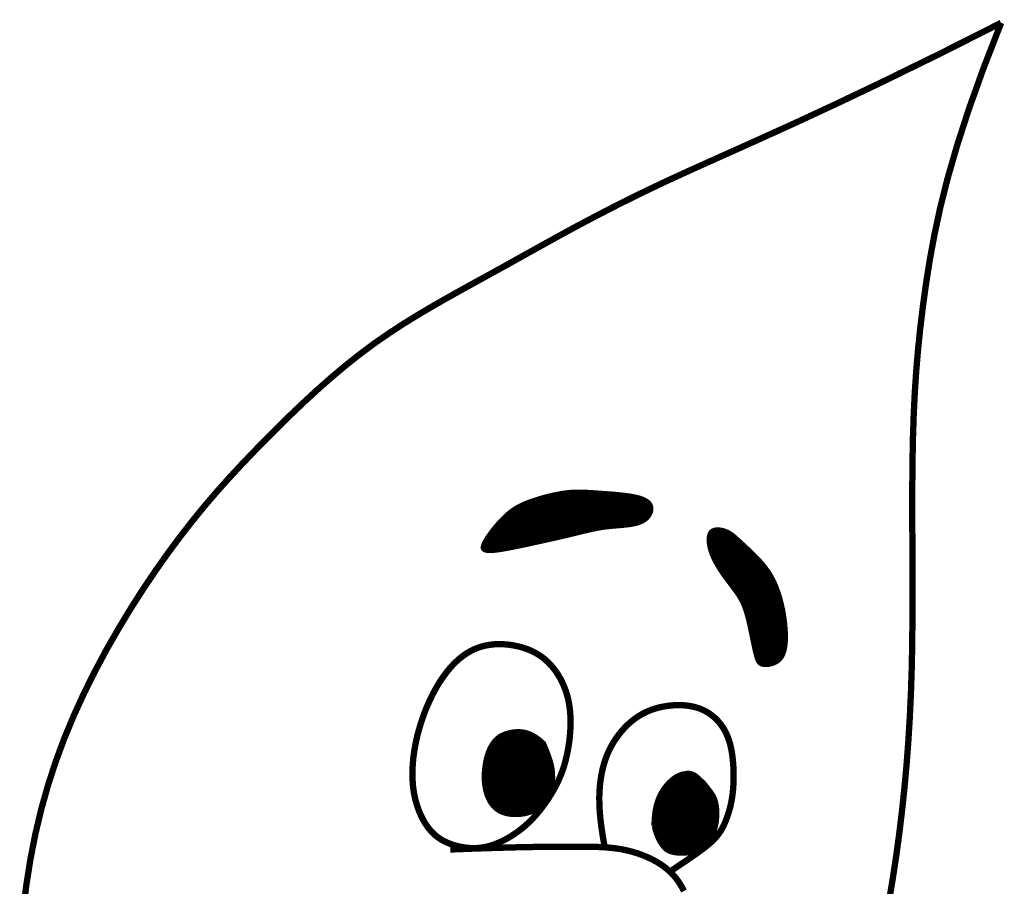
# Model space of a CAD drawing. Extents: x 0.5 to 9, y 11.5 to 22.5.
# Tile 153 of 157: x 7.533 to 7.891, y 13.451 to 13.766. Entities that reach past the tile are written whole.
import ezdxf

# ---------------------------------------------------------------- set-up
doc = ezdxf.new("R2010")
doc.units = 0
doc.header["$MEASUREMENT"] = 0
doc.layers.add('FACE', color=160, linetype='CONTINUOUS')
pattern_1 = [(0, (5.7286227, 10.7258508), (0, 0.00057574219), []), (60, (5.7286227, 10.7258508), (-0.00049860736, 0.00028787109), []), (120, (5.7286227, 10.7258508), (-0.00049860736, -0.00028787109), [])]

msp = doc.modelspace()

# ---------------------------------------------------------------- hatches: boundary and pattern name
at = {"layer": 'FACE', "linetype": 'Continuous'}
h = msp.add_hatch(dxfattribs=at)
h.set_pattern_fill('NET3', scale=0.004606, style=0)
h.set_pattern_definition(pattern_1)
h.paths.add_polyline_path([(7.81156, 13.54618), (7.81136, 13.54786), (7.81111, 13.54951), (7.81082, 13.55112), (7.81049, 13.55268), (7.81012, 13.55421), (7.80972, 13.55568), (7.80928, 13.5571), (7.80881, 13.55846), (7.80831, 13.55977), (7.80777, 13.56102), (7.80719, 13.56222), (7.80656, 13.56339), (7.80588, 13.56453), (7.80514, 13.56564), (7.80434, 13.56674), (7.80347, 13.56784), (7.80252, 13.56893), (7.80152, 13.57001), (7.80049, 13.57107), (7.79944, 13.5721), (7.79841, 13.57309), (7.79739, 13.57404), (7.79643, 13.57493), (7.79554, 13.57575), (7.79474, 13.5765), (7.794, 13.57718), (7.79332, 13.57779), (7.79267, 13.57834), (7.79204, 13.57882), (7.7914, 13.57925), (7.79074, 13.57963), (7.79004, 13.57995), (7.78929, 13.58023), (7.7885, 13.58045), (7.78769, 13.5806), (7.78689, 13.58066), (7.78612, 13.58062), (7.7854, 13.58047), (7.78476, 13.5802), (7.78422, 13.57979), (7.7838, 13.57923), (7.78349, 13.57854), (7.7833, 13.57773), (7.78321, 13.57682), (7.78324, 13.57582), (7.78336, 13.57476), (7.78359, 13.57366), (7.7839, 13.57251), (7.78431, 13.57136), (7.7848, 13.57019), (7.78536, 13.56903), (7.78597, 13.56787), (7.78663, 13.56672), (7.78732, 13.5656), (7.78803, 13.56452), (7.78876, 13.56346), (7.78949, 13.56245), (7.79021, 13.56149), (7.79092, 13.56055), (7.79161, 13.55965), (7.79228, 13.55876), (7.79292, 13.5579), (7.79353, 13.55704), (7.7941, 13.55619), (7.79462, 13.55534), (7.79511, 13.55447), (7.79556, 13.55356), (7.79598, 13.55259), (7.79638, 13.55155), (7.79676, 13.55042), (7.79713, 13.54917), (7.7975, 13.54779), (7.79786, 13.54626), (7.79822, 13.54463), (7.79858, 13.54294), (7.79894, 13.54124), (7.79928, 13.53956), (7.79962, 13.53797), (7.79994, 13.53649), (7.80025, 13.53518), (7.80055, 13.53407), (7.80085, 13.53315), (7.80117, 13.53242), (7.80153, 13.53184), (7.80194, 13.53141), (7.80242, 13.53111), (7.80298, 13.53091), (7.80365, 13.53081), (7.80443, 13.53079), (7.8053, 13.53087), (7.80623, 13.53104), (7.80717, 13.53134), (7.80809, 13.53178), (7.80897, 13.53236), (7.80976, 13.53312), (7.81044, 13.53405), (7.81097, 13.53518), (7.81136, 13.53647), (7.81163, 13.5379), (7.81179, 13.53945), (7.81185, 13.54108), (7.81182, 13.54276), (7.81172, 13.54447)])
h.paths.add_polyline_path([(7.71778, 13.57458), (7.72001, 13.57507), (7.72222, 13.57555), (7.72439, 13.57603), (7.72651, 13.5765), (7.72857, 13.57697), (7.73055, 13.57743), (7.73246, 13.57787), (7.73427, 13.57831), (7.73598, 13.57872), (7.7376, 13.57912), (7.73916, 13.5795), (7.74067, 13.57985), (7.74217, 13.58016), (7.74366, 13.58045), (7.74517, 13.5807), (7.74671, 13.5809), (7.74832, 13.58106), (7.74995, 13.5812), (7.75159, 13.58134), (7.7532, 13.58149), (7.75476, 13.58168), (7.75624, 13.58193), (7.75761, 13.58226), (7.75884, 13.58269), (7.75991, 13.58323), (7.76081, 13.58387), (7.76155, 13.58459), (7.76213, 13.58536), (7.76255, 13.58615), (7.76282, 13.58696), (7.76292, 13.58775), (7.76288, 13.58851), (7.76268, 13.58921), (7.76233, 13.58984), (7.76183, 13.59043), (7.76118, 13.59095), (7.76038, 13.59143), (7.75942, 13.59185), (7.75831, 13.59222), (7.75706, 13.59255), (7.75565, 13.59283), (7.75412, 13.59307), (7.7525, 13.59327), (7.75081, 13.59345), (7.74908, 13.59361), (7.74735, 13.59375), (7.74563, 13.59387), (7.74396, 13.59399), (7.74236, 13.59411), (7.74081, 13.59422), (7.73931, 13.59431), (7.73784, 13.59438), (7.73637, 13.5944), (7.73489, 13.59438), (7.73338, 13.5943), (7.73183, 13.59415), (7.73023, 13.59393), (7.72859, 13.59364), (7.72693, 13.5933), (7.72527, 13.59291), (7.72363, 13.59249), (7.72204, 13.59203), (7.72051, 13.59155), (7.71906, 13.59107), (7.71772, 13.59058), (7.71647, 13.59008), (7.71529, 13.58955), (7.71417, 13.58899), (7.7131, 13.58837), (7.71206, 13.58768), (7.71104, 13.58691), (7.71001, 13.58605), (7.70898, 13.58509), (7.70794, 13.58405), (7.70692, 13.58295), (7.70593, 13.58181), (7.70499, 13.58065), (7.7041, 13.5795), (7.7033, 13.57838), (7.70258, 13.57732), (7.70197, 13.57633), (7.7015, 13.57542), (7.70118, 13.57461), (7.70105, 13.5739), (7.70113, 13.57331), (7.70145, 13.57284), (7.70203, 13.5725), (7.70291, 13.57231), (7.70409, 13.57226), (7.70555, 13.57234), (7.70724, 13.57254), (7.70913, 13.57284), (7.71117, 13.57321), (7.71332, 13.57363), (7.71554, 13.5741)])
h = msp.add_hatch(dxfattribs=at)
h.set_pattern_fill('NET3', scale=0.004606, style=0)
h.set_pattern_definition(pattern_1)
h.paths.add_polyline_path([(7.72381, 13.5028), (7.72422, 13.50186), (7.72463, 13.50088), (7.72503, 13.49989), (7.72541, 13.49889), (7.72578, 13.49789), (7.72611, 13.49691), (7.7264, 13.49596), (7.72665, 13.49504), (7.72684, 13.49418), (7.72698, 13.49337), (7.72709, 13.4926), (7.72715, 13.49188), (7.72718, 13.4912), (7.72719, 13.49057), (7.72719, 13.48998), (7.72717, 13.48942), (7.72714, 13.4889), (7.7271, 13.48842), (7.72706, 13.48795), (7.727, 13.48751), (7.72692, 13.48707), (7.72683, 13.48665), (7.72672, 13.48622), (7.72658, 13.48579), (7.72642, 13.48534), (7.72624, 13.48489), (7.72605, 13.48443), (7.72583, 13.48397), (7.72561, 13.4835), (7.72537, 13.48304), (7.72513, 13.48259), (7.72489, 13.48215), (7.72465, 13.48171), (7.7244, 13.4813), (7.72416, 13.4809), (7.72392, 13.48053), (7.72368, 13.48018), (7.72345, 13.47987), (7.72322, 13.47959), (7.723, 13.47934), (7.72277, 13.47914), (7.72256, 13.47897), (7.72234, 13.47883), (7.72211, 13.4787), (7.72187, 13.47859), (7.72163, 13.47847), (7.72137, 13.47835), (7.72108, 13.47822), (7.72078, 13.47806), (7.72045, 13.47789), (7.72008, 13.4777), (7.71967, 13.4775), (7.71922, 13.4773), (7.71871, 13.47711), (7.71816, 13.47692), (7.71753, 13.47675), (7.71685, 13.47659), (7.7161, 13.47645), (7.71531, 13.47634), (7.71448, 13.47627), (7.71363, 13.47623), (7.71276, 13.47623), (7.71189, 13.47627), (7.71102, 13.47637), (7.71016, 13.47653), (7.70933, 13.47674), (7.70852, 13.47701), (7.70774, 13.47735), (7.70699, 13.47775), (7.70628, 13.47822), (7.7056, 13.47877), (7.70497, 13.47939), (7.70439, 13.48008), (7.70385, 13.48085), (7.70336, 13.48168), (7.70292, 13.48258), (7.70254, 13.48352), (7.70221, 13.48452), (7.70194, 13.48555), (7.70172, 13.48663), (7.70157, 13.48773), (7.70147, 13.48886), (7.70142, 13.49), (7.70143, 13.49115), (7.70148, 13.4923), (7.70159, 13.49344), (7.70173, 13.49457), (7.70192, 13.49567), (7.70215, 13.49675), (7.70241, 13.49779), (7.70272, 13.49879), (7.70307, 13.49975), (7.70346, 13.50067), (7.7039, 13.50154), (7.70437, 13.50235), (7.7049, 13.50311), (7.70547, 13.50381), (7.70609, 13.50444), (7.70678, 13.50502), (7.70753, 13.50554), (7.70837, 13.50599), (7.70929, 13.50639), (7.71032, 13.50672), (7.71144, 13.50699), (7.71268, 13.5072), (7.71402, 13.50729), (7.71546, 13.50723), (7.71699, 13.50696), (7.7186, 13.50643), (7.72028, 13.50559), (7.72202, 13.50439)])
edge = h.paths.add_edge_path()
edge.add_line((7.76313, 13.47257), (7.76316, 13.47342))
edge.add_line((7.76316, 13.47342), (7.76319, 13.47415))
edge.add_line((7.76319, 13.47415), (7.76323, 13.47479))
edge.add_line((7.76323, 13.47479), (7.76326, 13.47534))
edge.add_line((7.76326, 13.47534), (7.7633, 13.47581))
edge.add_line((7.7633, 13.47581), (7.76334, 13.47623))
edge.add_line((7.76334, 13.47623), (7.76338, 13.4766))
edge.add_line((7.76338, 13.4766), (7.76342, 13.47694))
edge.add_line((7.76342, 13.47694), (7.76346, 13.47726))
edge.add_line((7.76346, 13.47726), (7.7635, 13.47756))
edge.add_line((7.7635, 13.47756), (7.76354, 13.47784))
edge.add_line((7.76354, 13.47784), (7.76358, 13.47811))
edge.add_line((7.76358, 13.47811), (7.76363, 13.47836))
edge.add_line((7.76363, 13.47836), (7.76367, 13.47861))
edge.add_line((7.76367, 13.47861), (7.76372, 13.47885))
edge.add_line((7.76372, 13.47885), (7.76377, 13.47908))
edge.add_line((7.76377, 13.47908), (7.76382, 13.47931))
edge.add_line((7.76382, 13.47931), (7.76387, 13.47954))
edge.add_line((7.76387, 13.47954), (7.76392, 13.47976))
edge.add_line((7.76392, 13.47976), (7.76397, 13.47998))
edge.add_line((7.76397, 13.47998), (7.76403, 13.4802))
edge.add_line((7.76403, 13.4802), (7.76409, 13.48041))
edge.add_line((7.76409, 13.48041), (7.76415, 13.48062))
edge.add_line((7.76415, 13.48062), (7.76421, 13.48083))
edge.add_line((7.76421, 13.48083), (7.76427, 13.48104))
edge.add_line((7.76427, 13.48104), (7.76433, 13.48124))
edge.add_line((7.76433, 13.48124), (7.7644, 13.48144))
edge.add_line((7.7644, 13.48144), (7.76446, 13.48164))
edge.add_line((7.76446, 13.48164), (7.76453, 13.48184))
edge.add_line((7.76453, 13.48184), (7.7646, 13.48203))
edge.add_line((7.7646, 13.48203), (7.76467, 13.48222))
edge.add_line((7.76467, 13.48222), (7.76474, 13.48241))
edge.add_line((7.76474, 13.48241), (7.76482, 13.48259))
edge.add_line((7.76482, 13.48259), (7.76489, 13.48277))
edge.add_line((7.76489, 13.48277), (7.76497, 13.48295))
edge.add_line((7.76497, 13.48295), (7.76504, 13.48313))
edge.add_line((7.76504, 13.48313), (7.76512, 13.48331))
edge.add_line((7.76512, 13.48331), (7.7652, 13.48348))
edge.add_line((7.7652, 13.48348), (7.76528, 13.48365))
edge.add_line((7.76528, 13.48365), (7.76536, 13.48382))
edge.add_line((7.76536, 13.48382), (7.76545, 13.48398))
edge.add_line((7.76545, 13.48398), (7.76553, 13.48415))
edge.add_line((7.76553, 13.48415), (7.76561, 13.48431))
edge.add_line((7.76561, 13.48431), (7.7657, 13.48447))
edge.add_line((7.7657, 13.48447), (7.76579, 13.48463))
edge.add_line((7.76579, 13.48463), (7.76587, 13.48478))
edge.add_line((7.76587, 13.48478), (7.76596, 13.48494))
edge.add_line((7.76596, 13.48494), (7.76605, 13.48509))
edge.add_line((7.76605, 13.48509), (7.76614, 13.48524))
edge.add_line((7.76614, 13.48524), (7.76623, 13.48539))
edge.add_line((7.76623, 13.48539), (7.76632, 13.48554))
edge.add_line((7.76632, 13.48554), (7.76642, 13.48568))
edge.add_line((7.76642, 13.48568), (7.76651, 13.48582))
edge.add_line((7.76651, 13.48582), (7.7666, 13.48596))
edge.add_line((7.7666, 13.48596), (7.7667, 13.4861))
edge.add_line((7.7667, 13.4861), (7.76679, 13.48624))
edge.add_line((7.76679, 13.48624), (7.76689, 13.48638))
edge.add_line((7.76689, 13.48638), (7.76699, 13.48651))
edge.add_line((7.76699, 13.48651), (7.76708, 13.48665))
edge.add_line((7.76708, 13.48665), (7.76718, 13.48678))
edge.add_line((7.76718, 13.48678), (7.76728, 13.48691))
edge.add_line((7.76728, 13.48691), (7.76738, 13.48704))
edge.add_line((7.76738, 13.48704), (7.76748, 13.48717))
edge.add_line((7.76748, 13.48717), (7.76758, 13.48729))
edge.add_line((7.76758, 13.48729), (7.76768, 13.48741))
edge.add_line((7.76768, 13.48741), (7.76778, 13.48754))
edge.add_line((7.76778, 13.48754), (7.76788, 13.48766))
edge.add_line((7.76788, 13.48766), (7.76798, 13.48778))
edge.add_line((7.76798, 13.48778), (7.76808, 13.48789))
edge.add_line((7.76808, 13.48789), (7.76819, 13.48801))
edge.add_line((7.76819, 13.48801), (7.76829, 13.48813))
edge.add_line((7.76829, 13.48813), (7.76839, 13.48824))
edge.add_line((7.76839, 13.48824), (7.7685, 13.48835))
edge.add_line((7.7685, 13.48835), (7.7686, 13.48846))
edge.add_line((7.7686, 13.48846), (7.76871, 13.48857))
edge.add_line((7.76871, 13.48857), (7.76881, 13.48867))
edge.add_line((7.76881, 13.48867), (7.76892, 13.48878))
edge.add_line((7.76892, 13.48878), (7.76902, 13.48888))
edge.add_line((7.76902, 13.48888), (7.76913, 13.48898))
edge.add_line((7.76913, 13.48898), (7.76923, 13.48908))
edge.add_line((7.76923, 13.48908), (7.76934, 13.48918))
edge.add_line((7.76934, 13.48918), (7.76945, 13.48928))
edge.add_line((7.76945, 13.48928), (7.76955, 13.48937))
edge.add_line((7.76955, 13.48937), (7.76966, 13.48947))
edge.add_line((7.76966, 13.48947), (7.76976, 13.48956))
edge.add_line((7.76976, 13.48956), (7.76987, 13.48965))
edge.add_line((7.76987, 13.48965), (7.76998, 13.48974))
edge.add_line((7.76998, 13.48974), (7.77009, 13.48982))
edge.add_line((7.77009, 13.48982), (7.77019, 13.48991))
edge.add_line((7.77019, 13.48991), (7.7703, 13.48999))
edge.add_line((7.7703, 13.48999), (7.77041, 13.49007))
edge.add_line((7.77041, 13.49007), (7.77051, 13.49015))
edge.add_line((7.77051, 13.49015), (7.77062, 13.49023))
edge.add_line((7.77062, 13.49023), (7.77073, 13.49031))
edge.add_line((7.77073, 13.49031), (7.77084, 13.49038))
edge.add_line((7.77084, 13.49038), (7.77094, 13.49046))
edge.add_line((7.77094, 13.49046), (7.77105, 13.49053))
edge.add_line((7.77105, 13.49053), (7.77116, 13.4906))
edge.add_line((7.77116, 13.4906), (7.77126, 13.49067))
edge.add_line((7.77126, 13.49067), (7.77137, 13.49073))
edge.add_line((7.77137, 13.49073), (7.77148, 13.4908))
edge.add_line((7.77148, 13.4908), (7.77158, 13.49086))
edge.add_line((7.77158, 13.49086), (7.77169, 13.49092))
edge.add_line((7.77169, 13.49092), (7.7718, 13.49098))
edge.add_line((7.7718, 13.49098), (7.7719, 13.49104))
edge.add_line((7.7719, 13.49104), (7.77201, 13.4911))
edge.add_line((7.77201, 13.4911), (7.77211, 13.49115))
edge.add_line((7.77211, 13.49115), (7.77222, 13.4912))
edge.add_line((7.77222, 13.4912), (7.77232, 13.49125))
edge.add_line((7.77232, 13.49125), (7.77243, 13.4913))
edge.add_line((7.77243, 13.4913), (7.77253, 13.49135))
edge.add_line((7.77253, 13.49135), (7.77264, 13.4914))
edge.add_line((7.77264, 13.4914), (7.77274, 13.49144))
edge.add_line((7.77274, 13.49144), (7.77284, 13.49148))
edge.add_line((7.77284, 13.49148), (7.77295, 13.49152))
edge.add_line((7.77295, 13.49152), (7.77305, 13.49156))
edge.add_line((7.77305, 13.49156), (7.77315, 13.4916))
edge.add_line((7.77315, 13.4916), (7.77325, 13.49163))
edge.add_line((7.77325, 13.49163), (7.77335, 13.49167))
edge.add_line((7.77335, 13.49167), (7.77345, 13.4917))
edge.add_line((7.77345, 13.4917), (7.77355, 13.49173))
edge.add_line((7.77355, 13.49173), (7.77365, 13.49175))
edge.add_line((7.77365, 13.49175), (7.77375, 13.49178))
edge.add_line((7.77375, 13.49178), (7.77385, 13.4918))
edge.add_line((7.77385, 13.4918), (7.77395, 13.49183))
edge.add_line((7.77395, 13.49183), (7.77405, 13.49185))
edge.add_line((7.77405, 13.49185), (7.77414, 13.49187))
edge.add_line((7.77414, 13.49187), (7.77424, 13.49189))
edge.add_line((7.77424, 13.49189), (7.77434, 13.4919))
edge.add_line((7.77434, 13.4919), (7.77443, 13.49192))
edge.add_line((7.77443, 13.49192), (7.77453, 13.49193))
edge.add_line((7.77453, 13.49193), (7.77462, 13.49194))
edge.add_line((7.77462, 13.49194), (7.77471, 13.49196))
edge.add_line((7.77471, 13.49196), (7.77481, 13.49197))
edge.add_line((7.77481, 13.49197), (7.7749, 13.49198))
edge.add_line((7.7749, 13.49198), (7.77499, 13.492))
edge.add_line((7.77499, 13.492), (7.77508, 13.49201))
edge.add_line((7.77508, 13.49201), (7.77516, 13.49203))
edge.add_line((7.77516, 13.49203), (7.77525, 13.49205))
edge.add_line((7.77525, 13.49205), (7.77533, 13.49206))
edge.add_line((7.77533, 13.49206), (7.77542, 13.49208))
edge.add_line((7.77542, 13.49208), (7.77551, 13.49209))
edge.add_line((7.77551, 13.49209), (7.77559, 13.49211))
edge.add_line((7.77559, 13.49211), (7.77568, 13.49212))
edge.add_line((7.77568, 13.49212), (7.77576, 13.49213))
edge.add_line((7.77576, 13.49213), (7.77585, 13.49213))
edge.add_line((7.77585, 13.49213), (7.77594, 13.49214))
edge.add_line((7.77594, 13.49214), (7.77603, 13.49214))
edge.add_line((7.77603, 13.49214), (7.77612, 13.49214))
edge.add_line((7.77612, 13.49214), (7.77621, 13.49214))
edge.add_line((7.77621, 13.49214), (7.7763, 13.49213))
edge.add_line((7.7763, 13.49213), (7.77639, 13.49213))
edge.add_line((7.77639, 13.49213), (7.77648, 13.49212))
edge.add_line((7.77648, 13.49212), (7.77658, 13.49211))
edge.add_line((7.77658, 13.49211), (7.77667, 13.4921))
edge.add_line((7.77667, 13.4921), (7.77676, 13.49209))
edge.add_line((7.77676, 13.49209), (7.77685, 13.49207))
edge.add_line((7.77685, 13.49207), (7.77694, 13.49205))
edge.add_line((7.77694, 13.49205), (7.77702, 13.49203))
edge.add_line((7.77702, 13.49203), (7.7771, 13.49201))
edge.add_line((7.7771, 13.49201), (7.77718, 13.49198))
edge.add_line((7.77718, 13.49198), (7.77725, 13.49196))
edge.add_line((7.77725, 13.49196), (7.77732, 13.49193))
edge.add_line((7.77732, 13.49193), (7.77739, 13.4919))
edge.add_line((7.77739, 13.4919), (7.77746, 13.49187))
edge.add_line((7.77746, 13.49187), (7.77752, 13.49184))
edge.add_line((7.77752, 13.49184), (7.77759, 13.49181))
edge.add_line((7.77759, 13.49181), (7.77765, 13.49178))
edge.add_line((7.77765, 13.49178), (7.77772, 13.49175))
edge.add_line((7.77772, 13.49175), (7.77778, 13.49173))
edge.add_line((7.77778, 13.49173), (7.77785, 13.4917))
edge.add_line((7.77785, 13.4917), (7.77792, 13.49168))
edge.add_line((7.77792, 13.49168), (7.77799, 13.49165))
edge.add_line((7.77799, 13.49165), (7.77806, 13.49163))
edge.add_line((7.77806, 13.49163), (7.77814, 13.4916))
edge.add_line((7.77814, 13.4916), (7.77821, 13.49157))
edge.add_line((7.77821, 13.49157), (7.77829, 13.49154))
edge.add_line((7.77829, 13.49154), (7.77836, 13.4915))
edge.add_line((7.77836, 13.4915), (7.77844, 13.49147))
edge.add_line((7.77844, 13.49147), (7.77852, 13.49143))
edge.add_line((7.77852, 13.49143), (7.7786, 13.49138))
edge.add_line((7.7786, 13.49138), (7.77868, 13.49134))
edge.add_line((7.77868, 13.49134), (7.77876, 13.49129))
edge.add_line((7.77876, 13.49129), (7.77884, 13.49124))
edge.add_line((7.77884, 13.49124), (7.77892, 13.49119))
edge.add_line((7.77892, 13.49119), (7.779, 13.49113))
edge.add_line((7.779, 13.49113), (7.77907, 13.49108))
edge.add_line((7.77907, 13.49108), (7.77915, 13.49102))
edge.add_line((7.77915, 13.49102), (7.77922, 13.49096))
edge.add_line((7.77922, 13.49096), (7.77929, 13.4909))
edge.add_line((7.77929, 13.4909), (7.77936, 13.49084))
edge.add_line((7.77936, 13.49084), (7.77943, 13.49078))
edge.add_line((7.77943, 13.49078), (7.7795, 13.49071))
edge.add_line((7.7795, 13.49071), (7.77957, 13.49065))
edge.add_line((7.77957, 13.49065), (7.77963, 13.49059))
edge.add_line((7.77963, 13.49059), (7.7797, 13.49053))
edge.add_line((7.7797, 13.49053), (7.77977, 13.49046))
edge.add_line((7.77977, 13.49046), (7.77983, 13.4904))
edge.add_line((7.77983, 13.4904), (7.7799, 13.49033))
edge.add_line((7.7799, 13.49033), (7.77997, 13.49027))
edge.add_line((7.77997, 13.49027), (7.78005, 13.4902))
edge.add_line((7.78005, 13.4902), (7.78012, 13.49012))
edge.add_line((7.78012, 13.49012), (7.78021, 13.49005))
edge.add_line((7.78021, 13.49005), (7.78029, 13.48997))
edge.add_line((7.78029, 13.48997), (7.78039, 13.48988))
edge.add_line((7.78039, 13.48988), (7.78049, 13.48979))
edge.add_line((7.78049, 13.48979), (7.78061, 13.48968))
edge.add_line((7.78061, 13.48968), (7.78073, 13.48957))
edge.add_line((7.78073, 13.48957), (7.78087, 13.48945))
edge.add_line((7.78087, 13.48945), (7.78101, 13.48932))
edge.add_line((7.78101, 13.48932), (7.78117, 13.48918))
edge.add_line((7.78117, 13.48918), (7.78133, 13.48902))
edge.add_line((7.78133, 13.48902), (7.7815, 13.48886))
edge.add_line((7.7815, 13.48886), (7.78168, 13.48869))
edge.add_line((7.78168, 13.48869), (7.78186, 13.48851))
edge.add_line((7.78186, 13.48851), (7.78204, 13.48832))
edge.add_line((7.78204, 13.48832), (7.78222, 13.48811))
edge.add_line((7.78222, 13.48811), (7.78241, 13.4879))
edge.add_line((7.78241, 13.4879), (7.7826, 13.48767))
edge.add_line((7.7826, 13.48767), (7.78279, 13.48744))
edge.add_line((7.78279, 13.48744), (7.783, 13.48718))
edge.add_line((7.783, 13.48718), (7.78321, 13.48691))
edge.add_line((7.78321, 13.48691), (7.78343, 13.48663))
edge.add_line((7.78343, 13.48663), (7.78366, 13.48632))
edge.add_line((7.78366, 13.48632), (7.78391, 13.486))
edge.add_line((7.78391, 13.486), (7.78416, 13.48566))
edge.add_line((7.78416, 13.48566), (7.78442, 13.48531))
edge.add_line((7.78442, 13.48531), (7.78468, 13.48495))
edge.add_line((7.78468, 13.48495), (7.78493, 13.48458))
edge.add_line((7.78493, 13.48458), (7.78517, 13.48421))
edge.add_line((7.78517, 13.48421), (7.7854, 13.48384))
edge.add_line((7.7854, 13.48384), (7.7856, 13.48347))
edge.add_line((7.7856, 13.48347), (7.78579, 13.48311))
edge.add_line((7.78579, 13.48311), (7.78595, 13.48275))
edge.add_line((7.78595, 13.48275), (7.78609, 13.4824))
edge.add_line((7.78609, 13.4824), (7.78621, 13.48204))
edge.add_line((7.78621, 13.48204), (7.78632, 13.48169))
edge.add_line((7.78632, 13.48169), (7.78642, 13.48134))
edge.add_line((7.78642, 13.48134), (7.7865, 13.48098))
edge.add_line((7.7865, 13.48098), (7.78658, 13.48061))
edge.add_line((7.78658, 13.48061), (7.78665, 13.48025))
edge.add_line((7.78665, 13.48025), (7.78671, 13.47987))
edge.add_line((7.78671, 13.47987), (7.78677, 13.47947))
edge.add_line((7.78677, 13.47947), (7.78681, 13.47906))
edge.add_line((7.78681, 13.47906), (7.78685, 13.47863))
edge.add_line((7.78685, 13.47863), (7.78688, 13.47817))
edge.add_line((7.78688, 13.47817), (7.7869, 13.47769))
edge.add_line((7.7869, 13.47769), (7.7869, 13.47717))
edge.add_line((7.7869, 13.47717), (7.7869, 13.47662))
edge.add_line((7.7869, 13.47662), (7.78688, 13.47603))
edge.add_line((7.78688, 13.47603), (7.78684, 13.47543))
edge.add_line((7.78684, 13.47543), (7.78679, 13.47481))
edge.add_line((7.78679, 13.47481), (7.78672, 13.47418))
edge.add_line((7.78672, 13.47418), (7.78663, 13.47354))
edge.add_line((7.78663, 13.47354), (7.78652, 13.47291))
edge.add_line((7.78652, 13.47291), (7.78638, 13.4723))
edge.add_line((7.78638, 13.4723), (7.78622, 13.4717))
edge.add_line((7.78622, 13.4717), (7.78604, 13.47112))
edge.add_line((7.78604, 13.47112), (7.78583, 13.47056))
edge.add_line((7.78583, 13.47056), (7.7856, 13.47002))
edge.add_line((7.7856, 13.47002), (7.78535, 13.4695))
edge.add_line((7.78535, 13.4695), (7.78507, 13.469))
edge.add_line((7.78507, 13.469), (7.78476, 13.46852))
edge.add_line((7.78476, 13.46852), (7.78443, 13.46807))
edge.add_line((7.78443, 13.46807), (7.78408, 13.46765))
edge.add_line((7.78408, 13.46765), (7.7837, 13.46724))
edge.add_line((7.7837, 13.46724), (7.78331, 13.46685))
edge.add_line((7.78331, 13.46685), (7.7829, 13.46648))
edge.add_line((7.7829, 13.46648), (7.78248, 13.46612))
edge.add_line((7.78248, 13.46612), (7.78205, 13.46577))
edge.add_line((7.78205, 13.46577), (7.78162, 13.46543))
edge.add_line((7.78162, 13.46543), (7.78118, 13.46509))
edge.add_line((7.78118, 13.46509), (7.78074, 13.46474))
edge.add_line((7.78074, 13.46474), (7.7803, 13.46441))
edge.add_line((7.7803, 13.46441), (7.77985, 13.46408))
edge.add_line((7.77985, 13.46408), (7.7794, 13.46377))
edge.add_line((7.7794, 13.46377), (7.77894, 13.46347))
edge.add_line((7.77894, 13.46347), (7.77846, 13.4632))
edge.add_line((7.77846, 13.4632), (7.77798, 13.46296))
edge.add_line((7.77798, 13.46296), (7.77747, 13.46275))
edge.add_line((7.77747, 13.46275), (7.77695, 13.46257))
edge.add_line((7.77695, 13.46257), (7.77642, 13.46243))
edge.add_line((7.77642, 13.46243), (7.77587, 13.46232))
edge.add_line((7.77587, 13.46232), (7.77531, 13.46223))
edge.add_line((7.77531, 13.46223), (7.77475, 13.46218))
edge.add_line((7.77475, 13.46218), (7.77418, 13.46215))
edge.add_line((7.77418, 13.46215), (7.77361, 13.46215))
edge.add_line((7.77361, 13.46215), (7.77305, 13.46216))
edge.add_line((7.77305, 13.46216), (7.77249, 13.4622))
edge.add_line((7.77249, 13.4622), (7.77195, 13.46225))
edge.add_line((7.77195, 13.46225), (7.77141, 13.46232))
edge.add_line((7.77141, 13.46232), (7.77089, 13.46241))
edge.add_line((7.77089, 13.46241), (7.77039, 13.46251))
edge.add_line((7.77039, 13.46251), (7.76991, 13.46264))
edge.add_line((7.76991, 13.46264), (7.76945, 13.46278))
edge.add_line((7.76945, 13.46278), (7.76902, 13.46294))
edge.add_line((7.76902, 13.46294), (7.76862, 13.46312))
edge.add_line((7.76862, 13.46312), (7.76824, 13.46333))
edge.add_line((7.76824, 13.46333), (7.76789, 13.46356))
edge.add_line((7.76789, 13.46356), (7.76754, 13.46384))
edge.add_line((7.76754, 13.46384), (7.7672, 13.46416))
edge.add_line((7.7672, 13.46416), (7.76686, 13.46453))
edge.add_line((7.76686, 13.46453), (7.76652, 13.46495))
edge.add_line((7.76652, 13.46495), (7.76616, 13.46544))
edge.add_line((7.76616, 13.46544), (7.76578, 13.466))
edge.add_line((7.76578, 13.466), (7.7654, 13.46664))
edge.add_line((7.7654, 13.46664), (7.76501, 13.46736))
edge.add_line((7.76501, 13.46736), (7.76462, 13.46818))
edge.add_line((7.76462, 13.46818), (7.76424, 13.46909))
edge.add_line((7.76424, 13.46909), (7.76388, 13.47011))
edge.add_line((7.76388, 13.47011), (7.76354, 13.47124))
edge.add_line((7.76354, 13.47124), (7.76323, 13.47249))

# ---------------------------------------------------------------- linework, layer by layer
at = {"layer": 'FACE', "color": 7}
for points, const_width in [([(7.88984, 13.76462), (7.86717, 13.75319), (7.84719, 13.7434), (7.82962, 13.73503), (7.81418, 13.72786), (7.80057, 13.72169), (7.78852, 13.71628), (7.77772, 13.71144), (7.7679, 13.70694), (7.75881, 13.7026), (7.75034, 13.69839), (7.7424, 13.6943), (7.73494, 13.69034), (7.72788, 13.68649), (7.72114, 13.68275), (7.71465, 13.67913), (7.70835, 13.67562), (7.70216, 13.67221), (7.69607, 13.66886), (7.6901, 13.66554), (7.68422, 13.66221), (7.67846, 13.65882), (7.6728, 13.65534), (7.66725, 13.65173), (7.6618, 13.64795), (7.65646, 13.64396), (7.65123, 13.6398), (7.6461, 13.63548), (7.64107, 13.63104), (7.63616, 13.62651), (7.63135, 13.62192), (7.62665, 13.6173), (7.62205, 13.61268), (7.61755, 13.60808), (7.61314, 13.60345), (7.60878, 13.59873), (7.60446, 13.59388), (7.60014, 13.58883), (7.59581, 13.58352), (7.59143, 13.5779), (7.58699, 13.57192), (7.58247, 13.56553), (7.57791, 13.55876), (7.57336, 13.55165), (7.56888, 13.54424), (7.5645, 13.53659), (7.5603, 13.52873), (7.55631, 13.52071), (7.55259, 13.51257), (7.54917, 13.50434), (7.54608, 13.49598), (7.5433, 13.48745), (7.54083, 13.4787), (7.53868, 13.46968), (7.53685, 13.46035), (7.53532, 13.45065), (7.53411, 13.44053)], 0.0023), ([(7.88984, 13.76462), (7.88343, 13.74813), (7.87814, 13.73335), (7.87384, 13.72008), (7.87039, 13.70812), (7.86767, 13.69728), (7.86554, 13.68737), (7.86386, 13.6782), (7.8625, 13.66956), (7.86136, 13.66129), (7.86039, 13.65328), (7.85959, 13.64542), (7.85893, 13.63763), (7.85842, 13.62981), (7.85804, 13.62186), (7.85777, 13.61369), (7.85761, 13.60521), (7.85753, 13.59635), (7.85752, 13.58717), (7.85755, 13.57774), (7.85759, 13.56815), (7.85761, 13.55849), (7.85759, 13.54883), (7.85751, 13.53926), (7.85733, 13.52987), (7.85703, 13.52072), (7.85661, 13.5118), (7.85608, 13.50309), (7.85543, 13.49457), (7.85466, 13.4862), (7.85379, 13.47797), (7.8528, 13.46984), (7.85171, 13.46181), (7.8505, 13.45384), (7.8492, 13.44596)], 0.0023), ([(7.7457, 13.46476), (7.74501, 13.46862), (7.74449, 13.4721), (7.74411, 13.47524), (7.74386, 13.47808), (7.74374, 13.48068), (7.74372, 13.48306), (7.7438, 13.48527), (7.74396, 13.48736), (7.7442, 13.48935), (7.74451, 13.49127), (7.74489, 13.49311), (7.74535, 13.49488), (7.74589, 13.49659), (7.7465, 13.49824), (7.7472, 13.49984), (7.74798, 13.50138), (7.74884, 13.50289), (7.74978, 13.50434), (7.7508, 13.50574), (7.75187, 13.50706), (7.75301, 13.50832), (7.7542, 13.5095), (7.75543, 13.51059), (7.75671, 13.51158), (7.75802, 13.51247), (7.75936, 13.51326), (7.76074, 13.51396), (7.76214, 13.51456), (7.76358, 13.51508), (7.76505, 13.51551), (7.76655, 13.51586), (7.76807, 13.51613), (7.76963, 13.51633), (7.7712, 13.51644), (7.77277, 13.51648), (7.77434, 13.51642), (7.77589, 13.51627), (7.7774, 13.51602), (7.77886, 13.51567), (7.78027, 13.51521), (7.78161, 13.51463), (7.78288, 13.51396), (7.78406, 13.51318), (7.78518, 13.51232), (7.78621, 13.51138), (7.78715, 13.51037), (7.78802, 13.5093), (7.78879, 13.50817), (7.78947, 13.507), (7.79007, 13.50578), (7.79059, 13.5045), (7.79104, 13.50318), (7.79141, 13.50181), (7.79173, 13.50038), (7.79198, 13.49889), (7.79219, 13.49734), (7.79235, 13.49574), (7.79247, 13.49409), (7.79253, 13.49242), (7.79256, 13.49073), (7.79254, 13.48906), (7.79247, 13.48741), (7.79236, 13.4858), (7.7922, 13.48425), (7.79199, 13.48277), (7.79175, 13.48136), (7.79147, 13.48002), (7.79115, 13.47875), (7.7908, 13.47754), (7.79043, 13.47638), (7.79003, 13.47528), (7.78962, 13.47422), (7.78918, 13.47321), (7.78872, 13.47224), (7.7882, 13.47129), (7.78763, 13.47036), (7.78697, 13.46944), (7.78622, 13.46851), (7.78536, 13.46758), (7.78437, 13.46662), (7.78323, 13.46563), (7.78193, 13.46459), (7.78044, 13.46347), (7.77874, 13.46225), (7.7768, 13.46091), (7.77462, 13.45942), (7.77215, 13.45777), (7.76939, 13.45592)], 0.0023), ([(7.72381, 13.5028), (7.72422, 13.50186), (7.72463, 13.50088), (7.72503, 13.49989), (7.72541, 13.49889), (7.72578, 13.49789), (7.72611, 13.49691), (7.7264, 13.49596), (7.72665, 13.49504), (7.72684, 13.49418), (7.72698, 13.49337), (7.72709, 13.4926), (7.72715, 13.49188), (7.72718, 13.4912), (7.72719, 13.49057), (7.72719, 13.48998), (7.72717, 13.48942), (7.72714, 13.4889), (7.7271, 13.48842), (7.72706, 13.48795), (7.727, 13.48751), (7.72692, 13.48707), (7.72683, 13.48665), (7.72672, 13.48622), (7.72658, 13.48579), (7.72642, 13.48534), (7.72624, 13.48489), (7.72605, 13.48443), (7.72583, 13.48397), (7.72561, 13.4835), (7.72537, 13.48304), (7.72513, 13.48259), (7.72489, 13.48215), (7.72465, 13.48171), (7.7244, 13.4813), (7.72416, 13.4809), (7.72392, 13.48053), (7.72368, 13.48018), (7.72345, 13.47987), (7.72322, 13.47959), (7.723, 13.47934), (7.72277, 13.47914), (7.72256, 13.47897), (7.72234, 13.47883), (7.72211, 13.4787), (7.72187, 13.47859), (7.72163, 13.47847), (7.72137, 13.47835), (7.72108, 13.47822), (7.72078, 13.47806), (7.72045, 13.47789), (7.72008, 13.4777), (7.71967, 13.4775), (7.71922, 13.4773), (7.71871, 13.47711), (7.71816, 13.47692), (7.71753, 13.47675), (7.71685, 13.47659), (7.7161, 13.47645), (7.71531, 13.47634), (7.71448, 13.47627), (7.71363, 13.47623), (7.71276, 13.47623), (7.71189, 13.47627), (7.71102, 13.47637), (7.71016, 13.47653), (7.70933, 13.47674), (7.70852, 13.47701), (7.70774, 13.47735), (7.70699, 13.47775), (7.70628, 13.47822), (7.7056, 13.47877), (7.70497, 13.47939), (7.70439, 13.48008), (7.70385, 13.48085), (7.70336, 13.48168), (7.70292, 13.48258), (7.70254, 13.48352), (7.70221, 13.48452), (7.70194, 13.48555), (7.70172, 13.48663), (7.70157, 13.48773), (7.70147, 13.48886), (7.70142, 13.49), (7.70143, 13.49115), (7.70148, 13.4923), (7.70159, 13.49344), (7.70173, 13.49457), (7.70192, 13.49567), (7.70215, 13.49675), (7.70241, 13.49779), (7.70272, 13.49879), (7.70307, 13.49975), (7.70346, 13.50067), (7.7039, 13.50154), (7.70437, 13.50235), (7.7049, 13.50311), (7.70547, 13.50381), (7.70609, 13.50444), (7.70678, 13.50502), (7.70753, 13.50554), (7.70837, 13.50599), (7.70929, 13.50639), (7.71032, 13.50672), (7.71144, 13.50699), (7.71268, 13.5072), (7.71402, 13.50729), (7.71546, 13.50723), (7.71699, 13.50696), (7.7186, 13.50643), (7.72028, 13.50559), (7.72202, 13.50439), (7.72381, 13.5028)], 0.000969), ([(7.76313, 13.47257), (7.76316, 13.47342), (7.76319, 13.47415), (7.76323, 13.47479), (7.76326, 13.47534), (7.7633, 13.47581), (7.76334, 13.47623), (7.76338, 13.4766), (7.76342, 13.47694), (7.76346, 13.47726), (7.7635, 13.47756), (7.76354, 13.47784), (7.76358, 13.47811), (7.76363, 13.47836), (7.76367, 13.47861), (7.76372, 13.47885), (7.76377, 13.47908), (7.76382, 13.47931), (7.76387, 13.47954), (7.76392, 13.47976), (7.76397, 13.47998), (7.76403, 13.4802), (7.76409, 13.48041), (7.76415, 13.48062), (7.76421, 13.48083), (7.76427, 13.48104), (7.76433, 13.48124), (7.7644, 13.48144), (7.76446, 13.48164), (7.76453, 13.48184), (7.7646, 13.48203), (7.76467, 13.48222), (7.76474, 13.48241), (7.76482, 13.48259), (7.76489, 13.48277), (7.76497, 13.48295), (7.76504, 13.48313), (7.76512, 13.48331), (7.7652, 13.48348), (7.76528, 13.48365), (7.76536, 13.48382), (7.76545, 13.48398), (7.76553, 13.48415), (7.76561, 13.48431), (7.7657, 13.48447), (7.76579, 13.48463), (7.76587, 13.48478), (7.76596, 13.48494), (7.76605, 13.48509), (7.76614, 13.48524), (7.76623, 13.48539), (7.76632, 13.48554), (7.76642, 13.48568), (7.76651, 13.48582), (7.7666, 13.48596), (7.7667, 13.4861), (7.76679, 13.48624), (7.76689, 13.48638), (7.76699, 13.48651), (7.76708, 13.48665), (7.76718, 13.48678), (7.76728, 13.48691), (7.76738, 13.48704), (7.76748, 13.48717), (7.76758, 13.48729), (7.76768, 13.48741), (7.76778, 13.48754), (7.76788, 13.48766), (7.76798, 13.48778), (7.76808, 13.48789), (7.76819, 13.48801), (7.76829, 13.48813), (7.76839, 13.48824), (7.7685, 13.48835), (7.7686, 13.48846), (7.76871, 13.48857), (7.76881, 13.48867), (7.76892, 13.48878), (7.76902, 13.48888), (7.76913, 13.48898), (7.76923, 13.48908), (7.76934, 13.48918), (7.76945, 13.48928), (7.76955, 13.48937), (7.76966, 13.48947), (7.76976, 13.48956), (7.76987, 13.48965), (7.76998, 13.48974), (7.77009, 13.48982), (7.77019, 13.48991), (7.7703, 13.48999), (7.77041, 13.49007), (7.77051, 13.49015), (7.77062, 13.49023), (7.77073, 13.49031), (7.77084, 13.49038), (7.77094, 13.49046), (7.77105, 13.49053), (7.77116, 13.4906), (7.77126, 13.49067), (7.77137, 13.49073), (7.77148, 13.4908), (7.77158, 13.49086), (7.77169, 13.49092), (7.7718, 13.49098), (7.7719, 13.49104), (7.77201, 13.4911), (7.77211, 13.49115), (7.77222, 13.4912), (7.77232, 13.49125), (7.77243, 13.4913), (7.77253, 13.49135), (7.77264, 13.4914), (7.77274, 13.49144), (7.77284, 13.49148), (7.77295, 13.49152), (7.77305, 13.49156), (7.77315, 13.4916), (7.77325, 13.49163), (7.77335, 13.49167), (7.77345, 13.4917), (7.77355, 13.49173), (7.77365, 13.49175), (7.77375, 13.49178), (7.77385, 13.4918), (7.77395, 13.49183), (7.77405, 13.49185), (7.77414, 13.49187), (7.77424, 13.49189), (7.77434, 13.4919), (7.77443, 13.49192), (7.77453, 13.49193), (7.77462, 13.49194), (7.77471, 13.49196), (7.77481, 13.49197), (7.7749, 13.49198), (7.77499, 13.492), (7.77508, 13.49201), (7.77516, 13.49203), (7.77525, 13.49205), (7.77533, 13.49206), (7.77542, 13.49208), (7.77551, 13.49209), (7.77559, 13.49211), (7.77568, 13.49212), (7.77576, 13.49213), (7.77585, 13.49213), (7.77594, 13.49214), (7.77603, 13.49214), (7.77612, 13.49214), (7.77621, 13.49214), (7.7763, 13.49213), (7.77639, 13.49213), (7.77648, 13.49212), (7.77658, 13.49211), (7.77667, 13.4921), (7.77676, 13.49209), (7.77685, 13.49207), (7.77694, 13.49205), (7.77702, 13.49203), (7.7771, 13.49201), (7.77718, 13.49198), (7.77725, 13.49196), (7.77732, 13.49193), (7.77739, 13.4919), (7.77746, 13.49187), (7.77752, 13.49184), (7.77759, 13.49181), (7.77765, 13.49178), (7.77772, 13.49175), (7.77778, 13.49173), (7.77785, 13.4917), (7.77792, 13.49168), (7.77799, 13.49165), (7.77806, 13.49163), (7.77814, 13.4916), (7.77821, 13.49157), (7.77829, 13.49154), (7.77836, 13.4915), (7.77844, 13.49147), (7.77852, 13.49143), (7.7786, 13.49138), (7.77868, 13.49134), (7.77876, 13.49129), (7.77884, 13.49124), (7.77892, 13.49119), (7.779, 13.49113), (7.77907, 13.49108), (7.77915, 13.49102), (7.77922, 13.49096), (7.77929, 13.4909), (7.77936, 13.49084), (7.77943, 13.49078), (7.7795, 13.49071), (7.77957, 13.49065), (7.77963, 13.49059), (7.7797, 13.49053), (7.77977, 13.49046), (7.77983, 13.4904), (7.7799, 13.49033), (7.77997, 13.49027), (7.78005, 13.4902), (7.78012, 13.49012), (7.78021, 13.49005), (7.78029, 13.48997), (7.78039, 13.48988), (7.78049, 13.48979), (7.78061, 13.48968), (7.78073, 13.48957), (7.78087, 13.48945), (7.78101, 13.48932), (7.78117, 13.48918), (7.78133, 13.48902), (7.7815, 13.48886), (7.78168, 13.48869), (7.78186, 13.48851), (7.78204, 13.48832), (7.78222, 13.48811), (7.78241, 13.4879), (7.7826, 13.48767), (7.78279, 13.48744), (7.783, 13.48718), (7.78321, 13.48691), (7.78343, 13.48663), (7.78366, 13.48632), (7.78391, 13.486), (7.78416, 13.48566), (7.78442, 13.48531), (7.78468, 13.48495), (7.78493, 13.48458), (7.78517, 13.48421), (7.7854, 13.48384), (7.7856, 13.48347), (7.78579, 13.48311), (7.78595, 13.48275), (7.78609, 13.4824), (7.78621, 13.48204), (7.78632, 13.48169), (7.78642, 13.48134), (7.7865, 13.48098), (7.78658, 13.48061), (7.78665, 13.48025), (7.78671, 13.47987), (7.78677, 13.47947), (7.78681, 13.47906), (7.78685, 13.47863), (7.78688, 13.47817), (7.7869, 13.47769), (7.7869, 13.47717), (7.7869, 13.47662), (7.78688, 13.47603), (7.78684, 13.47543), (7.78679, 13.47481), (7.78672, 13.47418), (7.78663, 13.47354), (7.78652, 13.47291), (7.78638, 13.4723), (7.78622, 13.4717), (7.78604, 13.47112), (7.78583, 13.47056), (7.7856, 13.47002), (7.78535, 13.4695), (7.78507, 13.469), (7.78476, 13.46852), (7.78443, 13.46807), (7.78408, 13.46765), (7.7837, 13.46724), (7.78331, 13.46685), (7.7829, 13.46648), (7.78248, 13.46612), (7.78205, 13.46577), (7.78162, 13.46543), (7.78118, 13.46509), (7.78074, 13.46474), (7.7803, 13.46441), (7.77985, 13.46408), (7.7794, 13.46377), (7.77894, 13.46347), (7.77846, 13.4632), (7.77798, 13.46296), (7.77747, 13.46275), (7.77695, 13.46257), (7.77642, 13.46243), (7.77587, 13.46232), (7.77531, 13.46223), (7.77475, 13.46218), (7.77418, 13.46215), (7.77361, 13.46215), (7.77305, 13.46216), (7.77249, 13.4622), (7.77195, 13.46225), (7.77141, 13.46232), (7.77089, 13.46241), (7.77039, 13.46251), (7.76991, 13.46264), (7.76945, 13.46278), (7.76902, 13.46294), (7.76862, 13.46312), (7.76824, 13.46333), (7.76789, 13.46356), (7.76754, 13.46384), (7.7672, 13.46416), (7.76686, 13.46453), (7.76652, 13.46495), (7.76616, 13.46544), (7.76578, 13.466), (7.7654, 13.46664), (7.76501, 13.46736), (7.76462, 13.46818), (7.76424, 13.46909), (7.76388, 13.47011), (7.76354, 13.47124), (7.76323, 13.47249)], 0.000969), ([(7.68952, 13.46396), (7.69813, 13.46429), (7.70561, 13.46454), (7.71207, 13.46472), (7.71764, 13.46484), (7.72244, 13.46492), (7.72659, 13.46496), (7.73022, 13.46497), (7.73344, 13.46497), (7.73637, 13.46497), (7.73905, 13.46496), (7.74152, 13.46493), (7.74382, 13.46486), (7.74597, 13.46474), (7.74803, 13.46457), (7.75001, 13.46433), (7.75195, 13.46402), (7.75389, 13.46361), (7.75582, 13.46311), (7.75771, 13.46253), (7.75957, 13.46186), (7.76138, 13.4611), (7.76312, 13.46027), (7.76478, 13.45936), (7.76634, 13.45836), (7.76781, 13.4573), (7.76917, 13.45614), (7.77042, 13.4549), (7.77158, 13.45356), (7.77264, 13.45211), (7.7736, 13.45055), (7.77447, 13.44886)], 0.0023)]:
    msp.add_lwpolyline(points, dxfattribs=dict(at, const_width=const_width))
for points, const_width in [([(7.71778, 13.57458), (7.72001, 13.57507), (7.72222, 13.57555), (7.72439, 13.57603), (7.72651, 13.5765), (7.72857, 13.57697), (7.73055, 13.57743), (7.73246, 13.57787), (7.73427, 13.57831), (7.73598, 13.57872), (7.7376, 13.57912), (7.73916, 13.5795), (7.74067, 13.57985), (7.74217, 13.58016), (7.74366, 13.58045), (7.74517, 13.5807), (7.74671, 13.5809), (7.74832, 13.58106), (7.74995, 13.5812), (7.75159, 13.58134), (7.7532, 13.58149), (7.75476, 13.58168), (7.75624, 13.58193), (7.75761, 13.58226), (7.75884, 13.58269), (7.75991, 13.58323), (7.76081, 13.58387), (7.76155, 13.58459), (7.76213, 13.58536), (7.76255, 13.58615), (7.76282, 13.58696), (7.76292, 13.58775), (7.76288, 13.58851), (7.76268, 13.58921), (7.76233, 13.58984), (7.76183, 13.59043), (7.76118, 13.59095), (7.76038, 13.59143), (7.75942, 13.59185), (7.75831, 13.59222), (7.75706, 13.59255), (7.75565, 13.59283), (7.75412, 13.59307), (7.7525, 13.59327), (7.75081, 13.59345), (7.74908, 13.59361), (7.74735, 13.59375), (7.74563, 13.59387), (7.74396, 13.59399), (7.74236, 13.59411), (7.74081, 13.59422), (7.73931, 13.59431), (7.73784, 13.59438), (7.73637, 13.5944), (7.73489, 13.59438), (7.73338, 13.5943), (7.73183, 13.59415), (7.73023, 13.59393), (7.72859, 13.59364), (7.72693, 13.5933), (7.72527, 13.59291), (7.72363, 13.59249), (7.72204, 13.59203), (7.72051, 13.59155), (7.71906, 13.59107), (7.71772, 13.59058), (7.71647, 13.59008), (7.71529, 13.58955), (7.71417, 13.58899), (7.7131, 13.58837), (7.71206, 13.58768), (7.71104, 13.58691), (7.71001, 13.58605), (7.70898, 13.58509), (7.70794, 13.58405), (7.70692, 13.58295), (7.70593, 13.58181), (7.70499, 13.58065), (7.7041, 13.5795), (7.7033, 13.57838), (7.70258, 13.57732), (7.70197, 13.57633), (7.7015, 13.57542), (7.70118, 13.57461), (7.70105, 13.5739), (7.70113, 13.57331), (7.70145, 13.57284), (7.70203, 13.5725), (7.70291, 13.57231), (7.70409, 13.57226), (7.70555, 13.57234), (7.70724, 13.57254), (7.70913, 13.57284), (7.71117, 13.57321), (7.71332, 13.57363), (7.71554, 13.5741)], 0.000969), ([(7.81156, 13.54618), (7.81136, 13.54786), (7.81111, 13.54951), (7.81082, 13.55112), (7.81049, 13.55268), (7.81012, 13.55421), (7.80972, 13.55568), (7.80928, 13.5571), (7.80881, 13.55846), (7.80831, 13.55977), (7.80777, 13.56102), (7.80719, 13.56222), (7.80656, 13.56339), (7.80588, 13.56453), (7.80514, 13.56564), (7.80434, 13.56674), (7.80347, 13.56784), (7.80252, 13.56893), (7.80152, 13.57001), (7.80049, 13.57107), (7.79944, 13.5721), (7.79841, 13.57309), (7.79739, 13.57404), (7.79643, 13.57493), (7.79554, 13.57575), (7.79474, 13.5765), (7.794, 13.57718), (7.79332, 13.57779), (7.79267, 13.57834), (7.79204, 13.57882), (7.7914, 13.57925), (7.79074, 13.57963), (7.79004, 13.57995), (7.78929, 13.58023), (7.7885, 13.58045), (7.78769, 13.5806), (7.78689, 13.58066), (7.78612, 13.58062), (7.7854, 13.58047), (7.78476, 13.5802), (7.78422, 13.57979), (7.7838, 13.57923), (7.78349, 13.57854), (7.7833, 13.57773), (7.78321, 13.57682), (7.78324, 13.57582), (7.78336, 13.57476), (7.78359, 13.57366), (7.7839, 13.57251), (7.78431, 13.57136), (7.7848, 13.57019), (7.78536, 13.56903), (7.78597, 13.56787), (7.78663, 13.56672), (7.78732, 13.5656), (7.78803, 13.56452), (7.78876, 13.56346), (7.78949, 13.56245), (7.79021, 13.56149), (7.79092, 13.56055), (7.79161, 13.55965), (7.79228, 13.55876), (7.79292, 13.5579), (7.79353, 13.55704), (7.7941, 13.55619), (7.79462, 13.55534), (7.79511, 13.55447), (7.79556, 13.55356), (7.79598, 13.55259), (7.79638, 13.55155), (7.79676, 13.55042), (7.79713, 13.54917), (7.7975, 13.54779), (7.79786, 13.54626), (7.79822, 13.54463), (7.79858, 13.54294), (7.79894, 13.54124), (7.79928, 13.53956), (7.79962, 13.53797), (7.79994, 13.53649), (7.80025, 13.53518), (7.80055, 13.53407), (7.80085, 13.53315), (7.80117, 13.53242), (7.80153, 13.53184), (7.80194, 13.53141), (7.80242, 13.53111), (7.80298, 13.53091), (7.80365, 13.53081), (7.80443, 13.53079), (7.8053, 13.53087), (7.80623, 13.53104), (7.80717, 13.53134), (7.80809, 13.53178), (7.80897, 13.53236), (7.80976, 13.53312), (7.81044, 13.53405), (7.81097, 13.53518), (7.81136, 13.53647), (7.81163, 13.5379), (7.81179, 13.53945), (7.81185, 13.54108), (7.81182, 13.54276), (7.81172, 13.54447)], 0.000969), ([(7.68162, 13.47174), (7.68062, 13.47316), (7.67967, 13.47475), (7.67879, 13.4765), (7.678, 13.4784), (7.67731, 13.48044), (7.67673, 13.4826), (7.67627, 13.48488), (7.67595, 13.48725), (7.67579, 13.48972), (7.67576, 13.49226), (7.67588, 13.49487), (7.67612, 13.49751), (7.6765, 13.50018), (7.67699, 13.50287), (7.6776, 13.50555), (7.67832, 13.50821), (7.67914, 13.51083), (7.68005, 13.5134), (7.68105, 13.51591), (7.68212, 13.51833), (7.68327, 13.52066), (7.68448, 13.52288), (7.68574, 13.52497), (7.68706, 13.52693), (7.68841, 13.52873), (7.6898, 13.53038), (7.69123, 13.53188), (7.69269, 13.53322), (7.69419, 13.53441), (7.69573, 13.53545), (7.6973, 13.53634), (7.6989, 13.53707), (7.70054, 13.53766), (7.7022, 13.5381), (7.70388, 13.53841), (7.70557, 13.53859), (7.70728, 13.53866), (7.70899, 13.53861), (7.71069, 13.53846), (7.71239, 13.53821), (7.71407, 13.53788), (7.71573, 13.53744), (7.71737, 13.5369), (7.71897, 13.53625), (7.72053, 13.53547), (7.72204, 13.53455), (7.7235, 13.53348), (7.7249, 13.53226), (7.72624, 13.53088), (7.7275, 13.52934), (7.72866, 13.52766), (7.72972, 13.52584), (7.73066, 13.52389), (7.73148, 13.52183), (7.73215, 13.51966), (7.73266, 13.51739), (7.73302, 13.51503), (7.73321, 13.51262), (7.73327, 13.51018), (7.7332, 13.50773), (7.73303, 13.50532), (7.73276, 13.50296), (7.7324, 13.50069), (7.73198, 13.49853), (7.73151, 13.49651), (7.73099, 13.49462), (7.73041, 13.49285), (7.72979, 13.49116), (7.72911, 13.48956), (7.72839, 13.48802), (7.72761, 13.48653), (7.72679, 13.48506), (7.72592, 13.48361), (7.725, 13.48219), (7.72404, 13.48079), (7.72304, 13.47942), (7.72201, 13.47809), (7.72095, 13.47682), (7.71986, 13.47559), (7.71874, 13.47444), (7.7176, 13.47334), (7.71645, 13.47232), (7.71528, 13.47136), (7.71411, 13.47047), (7.71293, 13.46964), (7.71175, 13.46888), (7.71057, 13.46818), (7.7094, 13.46753), (7.70824, 13.46695), (7.70709, 13.46643), (7.70595, 13.46597), (7.70481, 13.46556), (7.70368, 13.46522), (7.70254, 13.46495), (7.7014, 13.46473), (7.70025, 13.46458), (7.6991, 13.46449), (7.69793, 13.46446), (7.69676, 13.46449), (7.69558, 13.46459), (7.69439, 13.46475), (7.6932, 13.46497), (7.69201, 13.46524), (7.69081, 13.46558), (7.68961, 13.46598), (7.68841, 13.46646), (7.68722, 13.46702), (7.68605, 13.4677), (7.68489, 13.46849), (7.68377, 13.46941), (7.68267, 13.47049)], 0.0023)]:
    msp.add_lwpolyline(points, close=True, dxfattribs=dict(at, const_width=const_width))

doc.saveas('drawing.dxf')
